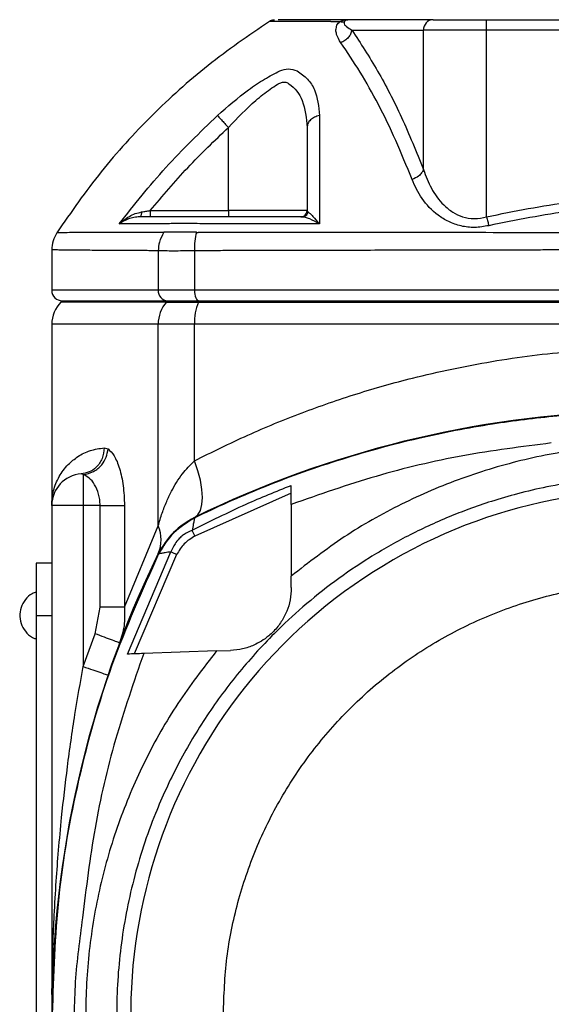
# Model space of a CAD drawing. Header units: millimetres. Extents: x 326 to 3842, y 152 to 2620.
# Tile 18 of 53: x 548 to 598, y 1860 to 1954. Entities that reach past the tile are written whole.
import ezdxf

# ---------------------------------------------------------------- set-up
doc = ezdxf.new("R2010")
doc.units = ezdxf.units.MM

msp = doc.modelspace()

# ---------------------------------------------------------------- linework, layer by layer
at = {"color": 7, "linetype": 'Continuous', "lineweight": 25}
for p, q in [((587.078, 1954.261), (578.921, 1954.261)), ((592.172, 1953.261), (592.172, 1954.261)), ((592.172, 1954.261), (624.237, 1954.261)), ((579.327, 1953.261), (586.152, 1953.261)), ((586.152, 1939.965), (586.152, 1953.261)), ((592.172, 1953.261), (586.152, 1953.261)), ((592.172, 1935.467), (592.172, 1953.261)), ((624.237, 1953.261), (592.172, 1953.261)), ((567.546, 1936.061), (567.546, 1943.989)), ((560.091, 1936.061), (567.546, 1936.061)), ((575.046, 1936.061), (567.546, 1936.061)), ((567.546, 1936.061), (567.546, 1935.461)), ((550.705, 1932.324), (550.705, 1928.461)), ((560.857, 1932.235), (560.857, 1928.461)), ((564.303, 1932.235), (564.303, 1928.461)), ((564.303, 1928.461), (560.857, 1928.461)), ((652.106, 1928.461), (564.303, 1928.461)), ((551.705, 1927.461), (551.583, 1927.339)), ((551.705, 1927.461), (561.755, 1927.461)), ((561.755, 1927.461), (561.646, 1927.339)), ((561.646, 1927.339), (564.689, 1927.339)), ((561.755, 1927.461), (564.742, 1927.461)), ((564.742, 1927.461), (564.689, 1927.339)), ((564.689, 1927.339), (651.721, 1927.339)), ((564.742, 1927.461), (651.667, 1927.461)), ((550.705, 1925.218), (550.705, 1907.961)), ((560.857, 1905.997), (560.857, 1925.218)), ((564.303, 1925.218), (560.857, 1925.218)), ((564.303, 1912.199), (564.303, 1925.218)), ((652.106, 1925.218), (564.303, 1925.218)), ((555.703, 1913.448), (556.07, 1913.345)), ((553.705, 1910.897), (553.499, 1910.954)), ((553.705, 1910.897), (553.705, 1907.961)), ((573.546, 1909.137), (564.36, 1905.033)), ((553.705, 1907.961), (550.705, 1907.961)), ((550.705, 1907.961), (550.705, 1859.461)), ((553.705, 1907.961), (553.705, 1892.586)), ((555.311, 1907.961), (553.705, 1907.961)), ((555.311, 1898.241), (555.311, 1907.961)), ((555.311, 1907.961), (557.637, 1907.961)), ((557.637, 1907.961), (557.637, 1898.241)), ((573.546, 1908.055), (573.546, 1901.22)), ((564.302, 1906.808), (564.34, 1906.772)), ((564.339, 1906.771), (564.34, 1906.772)), ((557.637, 1898.241), (560.857, 1905.997)), ((557.939, 1893.78), (562.065, 1903.53)), ((562.61, 1903.261), (558.559, 1893.802)), ((560.892, 1903.325), (560.857, 1903.363)), ((550.705, 1902.461), (549.205, 1902.461)), ((549.205, 1902.461), (549.205, 1897.461)), ((573.546, 1900.119), (573.546, 1901.22)), ((554.833, 1895.723), (555.311, 1898.241)), ((549.205, 1897.461), (550.705, 1897.461)), ((549.205, 1897.461), (549.205, 1855.461)), ((553.705, 1892.586), (554.833, 1895.723)), ((566.416, 1894.076), (559.471, 1893.834)), ((566.416, 1894.076), (567.755, 1894.123))]:
    msp.add_line(p, q, dxfattribs=at)
at = {"color": 8, "linetype": 'Continuous', "lineweight": 25}
for p, q in [((560.857, 1928.461), (550.705, 1928.461)), ((561.646, 1927.339), (551.583, 1927.339)), ((560.857, 1925.218), (550.705, 1925.218))]:
    msp.add_line(p, q, dxfattribs=at)
at = {"color": 7, "linetype": 'Continuous', "lineweight": 25, "flags": 128}
for points in [[(564.303, 1928.461), (564.311, 1928.266), (564.336, 1928.078), (564.377, 1927.905), (564.431, 1927.754), (564.498, 1927.629), (564.574, 1927.537), (564.656, 1927.48), (564.742, 1927.461)], [(564.303, 1906.809), (564.635, 1907.07), (564.88, 1907.482), (565.029, 1908.034), (565.08, 1908.709), (565.029, 1909.487), (564.88, 1910.346), (564.635, 1911.259), (564.303, 1912.199)]]:
    msp.add_lwpolyline(points, dxfattribs=at)
at = {"color": 7, "linetype": 'Continuous', "lineweight": 25}
for centre, radius, start, end in [((587.117, 1953.296), 0.965, 92.27992, 182.10876), ((551.705, 1928.461), 1, 180, 270), ((561.809, 1928.413), 0.953, 177.10341, 266.77161), ((553.705, 1925.218), 3, 135, 180), ((564.034, 1925.243), 3.178, 138.72303, 180.4506), ((569.753, 1925.323), 5.451, 158.28707, 181.10023), ((608.205, 1816.961), 100, 67.41846, 116.04152), ((553.705, 1907.961), 3, 93.92883, 180), ((608.205, 1859.461), 49.968, 49.42421, 287.73297), ((557.898, 1904.68), 3.239, 336.00568, 23.99432), ((650.705, 1859.461), 100, 153.95848, 206.04152)]:
    msp.add_arc(centre, radius, start, end, dxfattribs=at)
for points, knots in [([(571.457, 1954.102), (569.473, 1952.742), (565.511, 1950.025), (560.172, 1945.178), (555.297, 1939.867), (552.56, 1935.923), (551.189, 1933.948)], [0, 0, 0, 0, 0.2504422, 0.5001168, 0.7497347, 1, 1, 1, 1]), ([(571.942, 1954.224), (571.926, 1954.223), (571.689, 1954.211), (571.568, 1954.154), (571.457, 1954.102)], [0, 0, 0, 0, 0.070419, 1, 1, 1, 1]), ([(577.33, 1954.085), (577.324, 1954.085), (577.314, 1954.085), (577.295, 1954.085), (577.268, 1954.085), (577.218, 1954.085), (577.131, 1954.085), (576.977, 1954.085), (576.706, 1954.086), (576.236, 1954.087), (575.444, 1954.089), (574.184, 1954.092), (572.775, 1954.096), (571.671, 1954.101), (571.528, 1954.102), (571.457, 1954.102)], [0, 0, 0, 0, 0.001525, 0.002724, 0.004863, 0.008685, 0.015507, 0.027692, 0.04945, 0.088302, 0.15766, 0.281488, 0.501349, 0.750108, 1, 1, 1, 1]), ([(578.921, 1954.261), (578.77, 1954.261), (578.542, 1954.261), (578.25, 1954.261), (577.876, 1954.261), (577.54, 1954.261), (576.67, 1954.261), (575.217, 1954.261), (573.582, 1954.261), (572.502, 1954.261), (572.335, 1954.261), (572.29, 1954.261)], [0, 0, 0, 0, 0.018491, 0.027958, 0.03707, 0.074179, 0.148814, 0.298025, 0.595288, 0.890785, 1, 1, 1, 1]), ([(577.33, 1954.085), (577.439, 1954.092), (577.656, 1954.107), (578.011, 1954.094), (578.188, 1954.088)], [0, 0, 0, 0, 0.499971, 1, 1, 1, 1]), ([(578.273, 1952.064), (578.117, 1952.324), (577.882, 1952.714), (577.772, 1953.286), (577.858, 1953.589), (577.901, 1953.741)], [0, 0, 0, 0, 0.50033, 0.750167, 1, 1, 1, 1]), ([(577.901, 1953.741), (577.94, 1953.8), (578.017, 1953.918), (578.131, 1954.031), (578.188, 1954.088)], [0, 0, 0, 0, 0.496991, 1, 1, 1, 1]), ([(578.188, 1954.088), (578.299, 1954.138), (578.529, 1954.243), (578.787, 1954.255), (578.921, 1954.261)], [0, 0, 0, 0, 0.477686, 1, 1, 1, 1]), ([(578.188, 1954.088), (578.267, 1954.074), (578.425, 1954.046), (578.557, 1954.074), (578.623, 1954.088)], [0, 0, 0, 0, 0.500019, 1, 1, 1, 1]), ([(578.623, 1954.088), (578.609, 1954.057), (578.51, 1953.85), (578.836, 1953.593), (579.154, 1953.377), (579.327, 1953.261)], [0, 0, 0, 0, 0.0729874, 0.4993537, 1, 1, 1, 1]), ([(578.921, 1954.261), (578.87, 1954.254), (578.769, 1954.241), (578.672, 1954.139), (578.623, 1954.088)], [0, 0, 0, 0, 0.501056, 1, 1, 1, 1]), ([(587.078, 1954.261), (587.32, 1954.261), (587.814, 1954.261), (589.061, 1954.261), (590.555, 1954.261), (591.641, 1954.261), (592.172, 1954.261)], [0, 0, 0, 0, 0.24444, 0.499997, 0.755558, 1, 1, 1, 1]), ([(579.327, 1953.261), (579.29, 1953.136), (579.217, 1952.885), (578.974, 1952.541), (578.657, 1952.249), (578.401, 1952.125), (578.273, 1952.064)], [0, 0, 0, 0, 0.250012, 0.500019, 0.750004, 1, 1, 1, 1]), ([(579.327, 1953.261), (580.151, 1952), (581.793, 1949.491), (584.09, 1945.061), (585.466, 1941.66), (586.152, 1939.965)], [0, 0, 0, 0, 0.336038, 0.668986, 1, 1, 1, 1]), ([(585.056, 1939.022), (584.547, 1940.289), (583.529, 1942.824), (581.862, 1946.217), (580.115, 1949.339), (578.887, 1951.155), (578.273, 1952.064)], [0, 0, 0, 0, 0.249585, 0.4994, 0.749573, 1, 1, 1, 1]), ([(566.497, 1945.125), (567.478, 1945.976), (568.951, 1947.256), (571.006, 1948.636), (571.972, 1949.145), (572.454, 1949.399)], [0, 0, 0, 0, 0.498774, 0.749508, 1, 1, 1, 1]), ([(572.454, 1949.399), (572.727, 1949.481), (573.272, 1949.645), (573.818, 1949.481), (574.091, 1949.399)], [0, 0, 0, 0, 0.499234, 1, 1, 1, 1]), ([(574.091, 1949.399), (574.445, 1949.146), (575.156, 1948.638), (576.03, 1947.258), (576.151, 1945.977), (576.232, 1945.125)], [0, 0, 0, 0, 0.249818, 0.500553, 1, 1, 1, 1]), ([(567.546, 1943.989), (568.404, 1944.89), (569.693, 1946.245), (571.311, 1947.503), (572.096, 1948.017), (572.532, 1948.279), (572.873, 1948.337), (573.137, 1948.276), (573.875, 1947.81), (574.838, 1946.49), (574.972, 1944.878), (575.046, 1943.989)], [0, 0, 0, 0, 0.250311, 0.376297, 0.439384, 0.471027, 0.50229, 0.53362, 0.549277, 0.751429, 1, 1, 1, 1]), ([(557.134, 1934.791), (558.579, 1936.617), (561.471, 1940.269), (564.822, 1943.506), (566.497, 1945.125)], [0, 0, 0, 0, 0.499972, 1, 1, 1, 1]), ([(566.497, 1945.125), (566.539, 1945.08), (566.622, 1944.99), (566.875, 1944.716), (567.19, 1944.374), (567.427, 1944.118), (567.546, 1943.989)], [0, 0, 0, 0, 0.250001, 0.499993, 0.749996, 1, 1, 1, 1]), ([(576.232, 1945.125), (576.068, 1945.08), (575.739, 1944.99), (575.356, 1944.716), (575.096, 1944.374), (575.063, 1944.118), (575.046, 1943.989)], [0, 0, 0, 0, 0.25, 0.499996, 0.75, 1, 1, 1, 1]), ([(576.232, 1945.125), (576.228, 1943.507), (576.22, 1940.27), (576.221, 1936.618), (576.221, 1934.791)], [0, 0, 0, 0, 0.499829, 1, 1, 1, 1]), ([(560.091, 1936.061), (561.261, 1937.446), (563.606, 1940.221), (566.231, 1942.732), (567.546, 1943.989)], [0, 0, 0, 0, 0.499203, 1, 1, 1, 1]), ([(575.046, 1943.989), (575.046, 1942.732), (575.046, 1940.221), (575.046, 1937.446), (575.046, 1936.061)], [0, 0, 0, 0, 0.500805, 1, 1, 1, 1]), ([(586.152, 1939.965), (586.099, 1939.857), (585.993, 1939.642), (585.633, 1939.285), (585.274, 1939.122), (585.056, 1939.022)], [0, 0, 0, 0, 0.280696, 0.561395, 1, 1, 1, 1]), ([(586.152, 1939.965), (586.372, 1939.365), (586.813, 1938.165), (587.813, 1936.786), (588.89, 1935.904), (589.873, 1935.43), (591, 1935.221), (591.78, 1935.385), (592.172, 1935.467)], [0, 0, 0, 0, 0.2490374, 0.4986525, 0.6319555, 0.7486435, 0.8738346, 1, 1, 1, 1]), ([(592.373, 1934.622), (591.924, 1934.544), (591.029, 1934.389), (589.707, 1934.552), (588.527, 1934.973), (587.191, 1935.806), (585.911, 1937.161), (585.341, 1938.403), (585.056, 1939.022)], [0, 0, 0, 0, 0.126283, 0.251393, 0.376641, 0.50219, 0.751605, 1, 1, 1, 1]), ([(592.172, 1935.467), (594.816, 1936.005), (600.086, 1937.079), (608.168, 1937.502), (616.269, 1937.09), (621.576, 1936.009), (624.237, 1935.467)], [0, 0, 0, 0, 0.249906, 0.498261, 0.748476, 1, 1, 1, 1]), ([(557.134, 1934.791), (557.441, 1935.047), (557.899, 1935.43), (558.65, 1935.787), (559.062, 1935.883), (559.265, 1935.93)], [0, 0, 0, 0, 0.507046, 0.757281, 1, 1, 1, 1]), ([(559.265, 1935.93), (559.258, 1935.858), (559.244, 1935.713), (559.2, 1935.564), (559.151, 1935.476), (559.118, 1935.466), (559.101, 1935.461)], [0, 0, 0, 0, 0.2797163, 0.5594422, 0.7797299, 1, 1, 1, 1]), ([(559.265, 1935.93), (559.401, 1935.951), (559.673, 1935.994), (559.951, 1936.039), (560.091, 1936.061)], [0, 0, 0, 0, 0.498237, 1, 1, 1, 1]), ([(560.091, 1936.061), (560.091, 1935.982), (560.091, 1935.825), (560.091, 1935.627), (560.091, 1935.488), (560.091, 1935.47), (560.091, 1935.461)], [0, 0, 0, 0, 0.2500382, 0.4999871, 0.7500243, 1, 1, 1, 1]), ([(574.446, 1935.461), (574.525, 1935.47), (574.682, 1935.488), (574.88, 1935.627), (575.019, 1935.825), (575.037, 1935.982), (575.046, 1936.061)], [0, 0, 0, 0, 0.249988, 0.500008, 0.749962, 1, 1, 1, 1]), ([(574.585, 1935.461), (574.65, 1935.467), (574.78, 1935.481), (574.951, 1935.584), (575.086, 1935.736), (575.127, 1935.865), (575.147, 1935.93)], [0, 0, 0, 0, 0.249984, 0.499988, 0.749981, 1, 1, 1, 1]), ([(575.046, 1936.061), (575.05, 1936.039), (575.058, 1935.994), (575.118, 1935.951), (575.147, 1935.93)], [0, 0, 0, 0, 0.501772, 1, 1, 1, 1]), ([(575.147, 1935.93), (575.209, 1935.883), (575.333, 1935.787), (575.683, 1935.43), (576.005, 1935.047), (576.221, 1934.791)], [0, 0, 0, 0, 0.242596, 0.493056, 1, 1, 1, 1]), ([(624.036, 1934.622), (621.408, 1935.156), (616.167, 1936.22), (608.169, 1936.626), (600.189, 1936.21), (594.984, 1935.152), (592.373, 1934.622)], [0, 0, 0, 0, 0.251564, 0.501737, 0.750051, 1, 1, 1, 1]), ([(559.101, 1935.461), (558.91, 1935.448), (558.523, 1935.423), (557.828, 1935.223), (557.412, 1934.964), (557.134, 1934.791)], [0, 0, 0, 0, 0.242623, 0.492859, 1, 1, 1, 1]), ([(561.771, 1934.807), (560.908, 1934.804), (559.193, 1934.799), (557.817, 1934.793), (557.134, 1934.791)], [0, 0, 0, 0, 0.503148, 1, 1, 1, 1]), ([(574.585, 1935.461), (572.793, 1935.461), (570.403, 1935.461), (567.481, 1935.461), (565.724, 1935.461), (564.063, 1935.461), (562.925, 1935.461), (562.15, 1935.461), (560.758, 1935.461), (559.811, 1935.461), (559.101, 1935.461)], [0, 0, 0, 0, 0.246744, 0.328867, 0.412883, 0.494053, 0.576371, 0.66198, 0.746484, 1, 1, 1, 1]), ([(565.068, 1934.807), (564.388, 1934.82), (563.028, 1934.845), (562.19, 1934.82), (561.771, 1934.807)], [0, 0, 0, 0, 0.499839, 1, 1, 1, 1]), ([(576.221, 1934.791), (574.339, 1934.793), (570.551, 1934.799), (566.903, 1934.804), (565.068, 1934.807)], [0, 0, 0, 0, 0.4968508, 1, 1, 1, 1]), ([(576.221, 1934.791), (575.906, 1934.964), (575.436, 1935.223), (574.897, 1935.423), (574.688, 1935.448), (574.585, 1935.461)], [0, 0, 0, 0, 0.507035, 0.757494, 1, 1, 1, 1]), ([(592.172, 1935.467), (592.208, 1935.315), (592.28, 1935.013), (592.342, 1934.752), (592.373, 1934.622)], [0, 0, 0, 0, 0.500004, 1, 1, 1, 1]), ([(551.189, 1933.948), (551.049, 1933.693), (550.769, 1933.183), (550.726, 1932.603), (550.705, 1932.313)], [0, 0, 0, 0, 0.500011, 1, 1, 1, 1]), ([(561.3, 1933.984), (561.29, 1933.984), (561.272, 1933.984), (561.24, 1933.984), (561.193, 1933.984), (561.109, 1933.984), (560.96, 1933.983), (560.696, 1933.983), (560.233, 1933.982), (559.43, 1933.981), (558.074, 1933.978), (555.91, 1933.972), (553.481, 1933.963), (551.563, 1933.953), (551.314, 1933.95), (551.189, 1933.948)], [0, 0, 0, 0, 0.001528, 0.002728, 0.00487, 0.008696, 0.015527, 0.027723, 0.049495, 0.088358, 0.157734, 0.281713, 0.501616, 0.750044, 1, 1, 1, 1]), ([(561.394, 1933.989), (561.227, 1933.684), (560.929, 1933.14), (560.879, 1932.511), (560.857, 1932.235)], [0, 0, 0, 0, 0.5595195, 1, 1, 1, 1]), ([(561.394, 1933.989), (561.378, 1933.988), (561.346, 1933.987), (561.315, 1933.985), (561.3, 1933.984)], [0, 0, 0, 0, 0.505825, 1, 1, 1, 1]), ([(564.494, 1933.989), (563.861, 1933.994), (562.597, 1934.004), (561.795, 1933.994), (561.394, 1933.989)], [0, 0, 0, 0, 0.500395, 1, 1, 1, 1]), ([(564.494, 1933.989), (564.431, 1933.719), (564.305, 1933.179), (564.304, 1932.549), (564.303, 1932.235)], [0, 0, 0, 0, 0.500023, 1, 1, 1, 1]), ([(564.494, 1933.989), (564.524, 1933.988), (564.584, 1933.986), (564.644, 1933.985), (564.674, 1933.984)], [0, 0, 0, 0, 0.50816, 1, 1, 1, 1]), ([(651.736, 1933.984), (651.736, 1933.984), (651.736, 1933.984), (651.735, 1933.984), (651.735, 1933.984), (651.733, 1933.984), (651.727, 1933.984), (651.701, 1933.984), (651.596, 1933.984), (651.178, 1933.983), (650.245, 1933.983), (648.636, 1933.982), (646.08, 1933.98), (642.418, 1933.976), (637.486, 1933.971), (633.133, 1933.966), (629.984, 1933.963), (628.425, 1933.962), (627.073, 1933.96), (625.718, 1933.959), (624.36, 1933.958), (621.017, 1933.955), (615.638, 1933.952), (606.933, 1933.946), (596.957, 1933.953), (587.494, 1933.961), (579.817, 1933.97), (574.056, 1933.976), (569.607, 1933.981), (566.833, 1933.982), (565.622, 1933.983), (565.091, 1933.983), (564.859, 1933.984), (564.758, 1933.983), (564.708, 1933.984), (564.685, 1933.984), (564.674, 1933.984)], [0, 0, 0, 0, 0, 0.000001, 0.000004, 0.000016, 0.000062, 0.000246, 0.000984, 0.003935, 0.015734, 0.035387, 0.06289, 0.108506, 0.166483, 0.236359, 0.258838, 0.274148, 0.28945, 0.304747, 0.320041, 0.335337, 0.417406, 0.500035, 0.625063, 0.749214, 0.819005, 0.889288, 0.951273, 0.978551, 0.99056, 0.995846, 0.998152, 0.999148, 0.999571, 1, 1, 1, 1]), ([(564.303, 1932.235), (563.585, 1932.22), (562.148, 1932.189), (561.287, 1932.22), (560.857, 1932.235)], [0, 0, 0, 0, 0.49983, 1, 1, 1, 1]), ([(608.205, 1932.313), (607.711, 1932.313), (606.707, 1932.313), (605.178, 1932.313), (603.603, 1932.312), (601.981, 1932.31), (600.314, 1932.308), (598.602, 1932.306), (597.127, 1932.304), (595.832, 1932.302), (594.66, 1932.3), (593.277, 1932.297), (591.684, 1932.294), (589.883, 1932.291), (587.877, 1932.286), (584.208, 1932.279), (579.399, 1932.268), (573.997, 1932.257), (570.081, 1932.248), (567.419, 1932.242), (565.801, 1932.238), (564.864, 1932.236), (564.443, 1932.235), (564.338, 1932.235), (564.312, 1932.235), (564.305, 1932.235), (564.303, 1932.235), (564.303, 1932.235), (564.303, 1932.235), (564.303, 1932.235), (564.303, 1932.235)], [0, 0, 0, 0, 0.0326087, 0.0662571, 0.1009453, 0.1366735, 0.1734411, 0.2112488, 0.2500959, 0.2713482, 0.2973461, 0.3280891, 0.3635774, 0.4038113, 0.4487902, 0.4985141, 0.6517194, 0.7770803, 0.8745922, 0.9294487, 0.9686357, 0.992153, 0.9980353, 0.9995073, 0.999876, 0.9999686, 0.999992, 0.999998, 0.9999995, 1, 1, 1, 1]), ([(564.303, 1912.199), (565.983, 1913.035), (569.3, 1914.684), (574.495, 1916.81), (579.743, 1918.633), (585.765, 1920.338), (592.627, 1921.767), (600.374, 1922.773), (605.593, 1922.898), (608.205, 1922.961)], [0, 0, 0, 0, 0.129658, 0.256028, 0.379395, 0.50007, 0.667483, 0.833661, 1, 1, 1, 1]), ([(608.205, 1916.899), (606.811, 1916.882), (603.692, 1916.845), (598.524, 1916.483), (592.394, 1915.722), (586.673, 1914.614), (581.734, 1913.366), (577.91, 1912.233), (574.262, 1910.995), (570.791, 1909.666), (567.492, 1908.272), (565.377, 1907.266), (564.34, 1906.772)], [0, 0, 0, 0, 0.092077, 0.206103, 0.342076, 0.499995, 0.590792, 0.678605, 0.763433, 0.845274, 0.92413, 1, 1, 1, 1]), ([(550.705, 1907.961), (550.714, 1908.213), (550.732, 1908.685), (550.873, 1909.38), (551.09, 1910.05), (551.396, 1910.692), (551.79, 1911.304), (552.353, 1911.968), (553.181, 1912.647), (554.314, 1913.237), (555.249, 1913.379), (555.703, 1913.448)], [0, 0, 0, 0, 0.101328, 0.190247, 0.283151, 0.380783, 0.469657, 0.563753, 0.709663, 0.859194, 1, 1, 1, 1]), ([(555.703, 1913.448), (555.664, 1913.096), (555.587, 1912.393), (555.005, 1911.591), (554.279, 1911.088), (553.759, 1910.998), (553.499, 1910.954)], [0, 0, 0, 0, 0.279659, 0.5593014, 0.7796495, 1, 1, 1, 1]), ([(553.705, 1910.897), (554.038, 1910.962), (554.704, 1911.093), (555.465, 1911.749), (555.943, 1912.532), (556.028, 1913.074), (556.07, 1913.345)], [0, 0, 0, 0, 0.27965, 0.5593, 0.779651, 1, 1, 1, 1]), ([(556.07, 1913.345), (556.272, 1913.159), (556.674, 1912.789), (557.189, 1911.522), (557.563, 1909.87), (557.613, 1908.597), (557.637, 1907.961)], [0, 0, 0, 0, 0.250135, 0.500146, 0.750131, 1, 1, 1, 1]), ([(598.338, 1913.906), (595.522, 1913.547), (589.89, 1912.829), (581.584, 1910.868), (576.225, 1908.992), (573.546, 1908.055)], [0, 0, 0, 0, 0.3333065, 0.6667299, 1, 1, 1, 1]), ([(608.205, 1913.752), (606.127, 1913.682), (601.965, 1913.542), (595.794, 1912.421), (589.772, 1910.647), (583.995, 1908.164), (578.51, 1905.072), (575.2, 1902.504), (573.546, 1901.22)], [0, 0, 0, 0, 0.16578, 0.332087, 0.499024, 0.665969, 0.833041, 1, 1, 1, 1]), ([(560.857, 1905.997), (560.977, 1906.408), (561.207, 1907.195), (561.635, 1908.298), (562.233, 1909.563), (563.035, 1910.916), (563.905, 1911.797), (564.303, 1912.199)], [0, 0, 0, 0, 0.182645, 0.349388, 0.500395, 0.771999, 1, 1, 1, 1]), ([(555.311, 1907.961), (555.304, 1908.143), (555.289, 1908.515), (555.141, 1909.219), (554.812, 1909.974), (554.286, 1910.618), (553.899, 1910.804), (553.705, 1910.897)], [0, 0, 0, 0, 0.123075, 0.250317, 0.499728, 0.749683, 1, 1, 1, 1]), ([(608.205, 1910.753), (606.958, 1910.727), (604.561, 1910.678), (601.127, 1910.298), (598.008, 1909.763), (595.206, 1909.108), (592.72, 1908.385), (590.544, 1907.639), (587.858, 1906.589), (584.669, 1905.109), (581.03, 1903.037), (577.696, 1900.768), (574.667, 1898.345), (571.521, 1895.422), (568.342, 1891.901), (565.26, 1887.692), (562.652, 1883.253), (560.298, 1878.14), (558.394, 1872.343), (557.166, 1865.912), (556.763, 1859.461), (557.166, 1853.009), (558.394, 1846.579), (560.298, 1840.782), (562.652, 1835.669), (564.818, 1831.982), (566.786, 1829.146), (568.384, 1827.077), (570.096, 1825.078), (571.839, 1823.244), (573.605, 1821.557), (575.39, 1820.001), (577.294, 1818.492), (579.316, 1817.042), (581.459, 1815.659), (583.72, 1814.355), (586.099, 1813.143), (588.875, 1811.908), (592.324, 1810.624), (596.748, 1809.383), (602.144, 1808.382), (606.086, 1808.243), (608.205, 1808.169)], [0, 0, 0, 0, 0.023207, 0.044628, 0.064264, 0.082113, 0.098176, 0.112453, 0.124943, 0.151867, 0.177834, 0.202842, 0.226892, 0.249983, 0.282738, 0.315064, 0.346963, 0.378433, 0.419715, 0.460237, 0.499998, 0.539759, 0.58028, 0.621562, 0.653033, 0.684932, 0.701046, 0.717269, 0.733598, 0.750034, 0.764356, 0.779052, 0.794123, 0.809568, 0.825388, 0.841582, 0.858151, 0.875095, 0.898127, 0.926624, 0.960582, 1, 1, 1, 1]), ([(564.102, 1905.579), (565.799, 1906.436), (568.889, 1907.996), (572.1, 1909.286), (573.546, 1909.867)], [0, 0, 0, 0, 0.549515, 1, 1, 1, 1]), ([(573.546, 1908.055), (573.546, 1908.393), (573.546, 1909.058), (573.546, 1909.601), (573.546, 1909.868)], [0, 0, 0, 0, 0.50831, 1, 1, 1, 1]), ([(564.302, 1906.809), (563.588, 1906.375), (562.159, 1905.507), (561.291, 1904.078), (560.857, 1903.363)], [0, 0, 0, 0, 0.499902, 1, 1, 1, 1]), ([(564.339, 1906.771), (563.624, 1906.336), (562.195, 1905.467), (561.327, 1904.039), (560.892, 1903.325)], [0, 0, 0, 0, 0.499985, 1, 1, 1, 1]), ([(564.34, 1906.77), (564.329, 1906.752), (564.309, 1906.716), (564.274, 1906.517), (564.201, 1906.159), (564.136, 1905.783), (564.102, 1905.579)], [0, 0, 0, 0, 0.195641, 0.39592, 0.673531, 1, 1, 1, 1]), ([(564.103, 1905.577), (563.839, 1905.465), (563.454, 1905.301), (563.062, 1904.993), (562.756, 1904.704), (562.387, 1904.252), (562.184, 1903.793), (562.067, 1903.529)], [0, 0, 0, 0, 0.287006, 0.420019, 0.497917, 0.710021, 1, 1, 1, 1]), ([(564.36, 1905.033), (564.314, 1905.131), (564.22, 1905.327), (564.142, 1905.494), (564.103, 1905.577)], [0, 0, 0, 0, 0.499391, 1, 1, 1, 1]), ([(564.36, 1905.033), (563.995, 1904.809), (563.268, 1904.361), (562.829, 1903.627), (562.61, 1903.261)], [0, 0, 0, 0, 0.5008549, 1, 1, 1, 1]), ([(560.892, 1903.325), (559.321, 1899.821), (556.193, 1892.844), (553.098, 1881.838), (551.11, 1870.69), (550.87, 1863.192), (550.75, 1859.461)], [0, 0, 0, 0, 0.253552, 0.504737, 0.753553, 1, 1, 1, 1]), ([(562.068, 1903.528), (561.878, 1903.499), (561.526, 1903.444), (561.164, 1903.381), (560.955, 1903.343), (560.913, 1903.331), (560.893, 1903.325)], [0, 0, 0, 0, 0.301742, 0.55912, 0.787784, 1, 1, 1, 1]), ([(562.61, 1903.261), (562.511, 1903.309), (562.314, 1903.406), (562.148, 1903.489), (562.065, 1903.53)], [0, 0, 0, 0, 0.499982, 1, 1, 1, 1]), ([(567.06, 1859.461), (567.128, 1861.256), (567.264, 1864.847), (568.357, 1870.14), (570.081, 1875.251), (572.471, 1880.092), (575.469, 1884.58), (579.028, 1888.638), (583.086, 1892.197), (587.573, 1895.195), (592.414, 1897.582), (597.525, 1899.317), (602.819, 1900.37), (608.205, 1900.723), (613.59, 1900.37), (618.884, 1899.317), (623.995, 1897.582), (628.836, 1895.195), (633.324, 1892.197), (637.382, 1888.638), (640.941, 1884.58), (643.938, 1880.092), (646.329, 1875.251), (648.053, 1870.14), (649.146, 1864.847), (649.282, 1861.256), (649.35, 1859.461)], [0, 0, 0, 0, 0.041666, 0.083333, 0.125, 0.166666, 0.208333, 0.249999, 0.291666, 0.333333, 0.374999, 0.416666, 0.458333, 0.499999, 0.541666, 0.583333, 0.625, 0.666666, 0.708333, 0.75, 0.791666, 0.833333, 0.875, 0.916667, 0.958333, 1, 1, 1, 1]), ([(573.546, 1900.119), (573.522, 1899.722), (573.475, 1898.923), (573.133, 1897.849), (572.711, 1897.025), (572.263, 1896.396), (571.857, 1895.931), (571.097, 1895.228), (570.149, 1894.662), (568.93, 1894.233), (568.146, 1894.16), (567.755, 1894.123)], [0, 0, 0, 0, 0.124974, 0.250753, 0.375406, 0.438483, 0.500733, 0.563065, 0.7494, 0.875152, 1, 1, 1, 1]), ([(549.212, 1899.687), (549.085, 1899.639), (548.693, 1899.491), (548.155, 1898.999), (547.728, 1898.235), (547.607, 1897.354), (547.805, 1896.483), (548.308, 1895.757), (548.829, 1895.335), (549.168, 1895.246), (549.223, 1895.231)], [0, 0, 0, 0, 0.070009, 0.216733, 0.366458, 0.516901, 0.667609, 0.818634, 0.970743, 1, 1, 1, 1]), ([(557.637, 1898.241), (557.526, 1898.241), (557.303, 1898.241), (556.737, 1898.241), (556.059, 1898.241), (555.56, 1898.241), (555.311, 1898.241)], [0, 0, 0, 0, 0.250006, 0.499999, 0.750001, 1, 1, 1, 1]), ([(557.637, 1898.241), (557.657, 1897.654), (557.695, 1896.49), (557.345, 1895.386), (557.172, 1894.838)], [0, 0, 0, 0, 0.504189, 1, 1, 1, 1]), ([(557.172, 1894.838), (557.136, 1894.851), (557.066, 1894.878), (556.525, 1895.083), (555.752, 1895.375), (555.14, 1895.607), (554.833, 1895.723)], [0, 0, 0, 0, 0.249995, 0.499999, 0.749999, 1, 1, 1, 1]), ([(559.471, 1893.834), (558.527, 1891.112), (556.637, 1885.666), (554.682, 1877.223), (553.986, 1871.499), (553.639, 1868.636)], [0, 0, 0, 0, 0.333168, 0.666593, 1, 1, 1, 1]), ([(566.416, 1894.076), (565.147, 1892.437), (562.61, 1889.156), (559.55, 1883.726), (557.088, 1878.011), (555.305, 1872.045), (554.214, 1865.915), (553.831, 1859.701), (554.159, 1853.484), (555.196, 1847.345), (556.926, 1841.363), (559.337, 1835.626), (562.35, 1830.17), (564.858, 1826.867), (566.111, 1825.216)], [0, 0, 0, 0, 0.083323, 0.166711, 0.249999, 0.333332, 0.416699, 0.5, 0.583302, 0.666673, 0.750002, 0.833298, 0.916685, 1, 1, 1, 1]), ([(559.471, 1893.834), (559.199, 1893.824), (558.654, 1893.805), (558.177, 1893.789), (557.939, 1893.78)], [0, 0, 0, 0, 0.5000253, 1, 1, 1, 1]), ([(553.705, 1892.586), (554.015, 1892.48), (554.635, 1892.268), (555.417, 1892.001), (555.964, 1891.814), (556.035, 1891.79), (556.07, 1891.778)], [0, 0, 0, 0, 0.250001, 0.499999, 0.750005, 1, 1, 1, 1]), ([(553.639, 1868.636), (553.364, 1866.602), (552.817, 1862.545), (552.817, 1856.377), (553.364, 1852.32), (553.639, 1850.285)], [0, 0, 0, 0, 0.334029, 0.665974, 1, 1, 1, 1])]:
    msp.add_open_spline(points, degree=3, knots=knots, dxfattribs=at)
at = {"color": 8, "linetype": 'Continuous', "lineweight": 25}
for points, knots in [([(560.857, 1932.235), (560.856, 1932.235), (560.853, 1932.235), (560.84, 1932.235), (560.792, 1932.236), (560.61, 1932.236), (560.215, 1932.239), (559.558, 1932.242), (558.754, 1932.246), (557.991, 1932.249), (557.359, 1932.253), (556.869, 1932.255), (556.418, 1932.258), (555.915, 1932.261), (555.276, 1932.265), (554.475, 1932.271), (553.619, 1932.279), (552.865, 1932.286), (552.282, 1932.292), (551.863, 1932.297), (551.52, 1932.302), (551.206, 1932.307), (550.932, 1932.311), (550.754, 1932.313), (550.691, 1932.313), (550.705, 1932.313), (550.705, 1932.313)], [0, 0, 0, 0, 0.000056, 0.000542, 0.001932, 0.00725, 0.028048, 0.062394, 0.110287, 0.15954, 0.193828, 0.224492, 0.251534, 0.281556, 0.325909, 0.387051, 0.46498, 0.544721, 0.610224, 0.666545, 0.713684, 0.77152, 0.84395, 0.9201, 0.999971, 1, 1, 1, 1]), ([(550.723, 1861.323), (550.728, 1861.955), (550.739, 1863.578), (550.816, 1866.096), (550.942, 1869.067), (551.118, 1872.028), (551.354, 1875.141), (551.691, 1878.776), (552.19, 1883.094), (552.869, 1887.889), (553.434, 1891.066), (553.705, 1892.586)], [0, 0, 0, 0, 0.060506, 0.155382, 0.241038, 0.345035, 0.439013, 0.539302, 0.693525, 0.853402, 1, 1, 1, 1])]:
    msp.add_open_spline(points, degree=3, knots=knots, dxfattribs=at)

doc.saveas('drawing.dxf')
